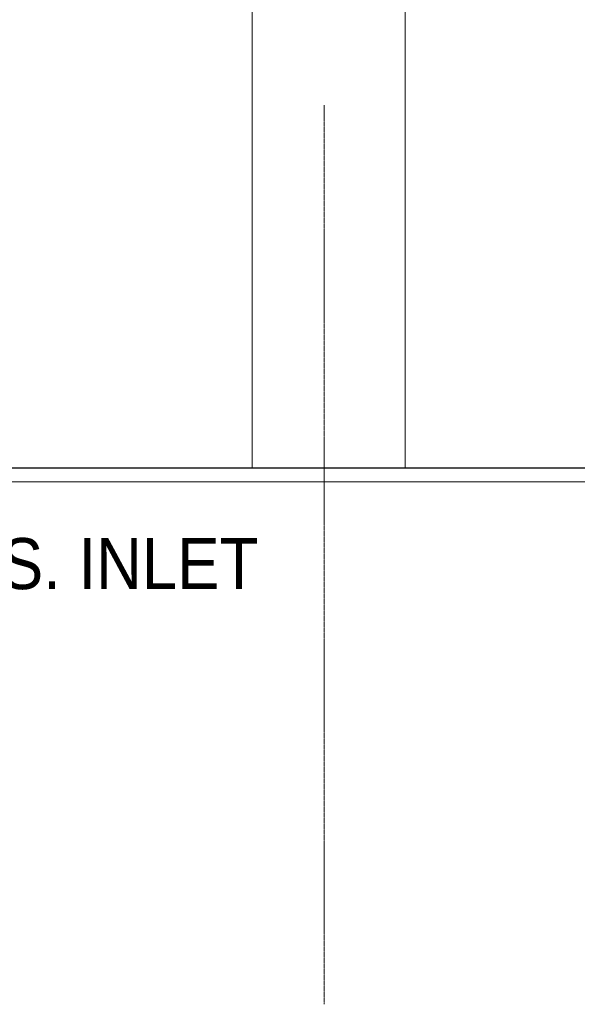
# Model space of a CAD drawing. Header units: millimetres. Extents: x -121668 to 127737, y 1553 to 34854.
# Tile 17 of 94: x -90033 to -86932, y 2719 to 8195. Entities that reach past the tile are written whole.
import ezdxf

# ---------------------------------------------------------------- set-up
doc = ezdxf.new("R2010")
doc.units = ezdxf.units.MM
doc.linetypes.add('Center', pattern=[40, 10, -5, 20, -5])
doc.linetypes.add('Grid Line__1_200_', pattern=[10.5, 6, -1.5, 1.5, -1.5])
for name, color, linetype, lineweight in [('A-DETL-THIN', 151, 'Continuous', 9), ('A-FLOR-LEVL', 51, 'Continuous', 9), ('A-GENM', 13, 'Continuous', 20), ('A-WALL', 113, 'Continuous', 20), ('G-ANNO-TEXT', 231, 'Continuous', 5), ('Q-CASE', 31, 'Continuous', 20), ('S-COLS', 52, 'Continuous', 20), ('S-GRID', 1, 'Continuous', 5)]:
    doc.layers.add(name, color=color, linetype=linetype, lineweight=lineweight)
doc.styles.add('Swis721 BT_1', font='swiss.ttf', dxfattribs={"width": 0.89, "height": 283.821263})

# ---------------------------------------------------------------- blocks, each defined once
blk = doc.blocks.new('DLN-Surface Channel-L1 - 300x200 _WD_-15403782-Copy of GBP_NORTH ELEAVTION')
at = {"layer": 'Q-CASE'}
blk.add_line((-62839.3, 5700), (-91279.3, 5700), dxfattribs=at)
blk = doc.blocks.new('DLN_Tactile - Directional Tiles-V81-Copy of GBP_NORTH ELEAVTION')
at = {"layer": 'A-GENM'}
for p, q in [((-87113.7, 5702), (-87049.3, 5702)), ((-87113.7, 5700), (-87113.7, 5702)), ((-87049.3, 5700), (-87113.7, 5700)), ((-87049.3, 5702), (-86756.3, 5702)), ((-87049.3, 5702), (-87049.3, 5700)), ((-86756.3, 5700), (-87049.3, 5700)), ((-86820.7, 5700), (-86820.7, 5702)), ((-86756.3, 5700), (-86756.3, 5702))]:
    blk.add_line(p, q, dxfattribs=at)
blk = doc.blocks.new('DLN_Tactile - Directional Tiles-V82-Copy of GBP_NORTH ELEAVTION')
at = {"layer": 'A-GENM'}
for p, q in [((-87405.4, 5702), (-87335.3, 5702)), ((-87405.4, 5700), (-87405.4, 5702)), ((-87335.3, 5700), (-87405.4, 5700)), ((-87335.3, 5702), (-87043.6, 5702)), ((-87335.3, 5702), (-87335.3, 5700)), ((-87043.6, 5700), (-87335.3, 5700)), ((-87113.7, 5700), (-87113.7, 5702)), ((-87043.6, 5700), (-87043.6, 5702))]:
    blk.add_line(p, q, dxfattribs=at)
blk = doc.blocks.new('DLN_Tactile - Directional Tiles-V83-Copy of GBP_NORTH ELEAVTION')
at = {"layer": 'A-GENM'}
for p, q in [((-87695.7, 5702), (-87620, 5702)), ((-87695.7, 5700), (-87695.7, 5702)), ((-87620, 5700), (-87695.7, 5700)), ((-87620, 5702), (-87329.7, 5702)), ((-87620, 5702), (-87620, 5700)), ((-87329.7, 5700), (-87620, 5700)), ((-87405.4, 5700), (-87405.4, 5702)), ((-87329.7, 5700), (-87329.7, 5702))]:
    blk.add_line(p, q, dxfattribs=at)
blk = doc.blocks.new('DLN_Tactile - Directional Tiles-V84-Copy of GBP_NORTH ELEAVTION')
at = {"layer": 'A-GENM'}
for p, q in [((-87984.4, 5702), (-87903, 5702)), ((-87984.4, 5700), (-87984.4, 5702)), ((-87903, 5700), (-87984.4, 5700)), ((-87903, 5702), (-87614.3, 5702)), ((-87903, 5702), (-87903, 5700)), ((-87614.3, 5700), (-87903, 5700)), ((-87695.7, 5700), (-87695.7, 5702)), ((-87614.3, 5700), (-87614.3, 5702))]:
    blk.add_line(p, q, dxfattribs=at)
blk = doc.blocks.new('DLN_Tactile - Directional Tiles-V85-Copy of GBP_NORTH ELEAVTION')
at = {"layer": 'A-GENM'}
for p, q in [((-88271.6, 5702), (-88184.7, 5702)), ((-88271.6, 5700), (-88271.6, 5702)), ((-88184.7, 5700), (-88271.6, 5700)), ((-88184.7, 5702), (-87897.5, 5702)), ((-88184.7, 5702), (-88184.7, 5700)), ((-87897.5, 5700), (-88184.7, 5700)), ((-87984.4, 5700), (-87984.4, 5702)), ((-87897.5, 5700), (-87897.5, 5702))]:
    blk.add_line(p, q, dxfattribs=at)
blk = doc.blocks.new('DLN_Tactile - Directional Tiles-V86-Copy of GBP_NORTH ELEAVTION')
at = {"layer": 'A-GENM'}
for p, q in [((-88557, 5702), (-88464.5, 5702)), ((-88557, 5700), (-88557, 5702)), ((-88464.5, 5700), (-88557, 5700)), ((-88464.5, 5702), (-88179.1, 5702)), ((-88464.5, 5702), (-88464.5, 5700)), ((-88179.1, 5700), (-88464.5, 5700)), ((-88271.6, 5700), (-88271.6, 5702)), ((-88179.1, 5700), (-88179.1, 5702))]:
    blk.add_line(p, q, dxfattribs=at)
blk = doc.blocks.new('DLN_Tactile - Directional Tiles-V87-Copy of GBP_NORTH ELEAVTION')
at = {"layer": 'A-GENM'}
for p, q in [((-88840.5, 5702), (-88742.4, 5702)), ((-88840.5, 5700), (-88840.5, 5702)), ((-88742.4, 5700), (-88840.5, 5700)), ((-88742.4, 5702), (-88458.9, 5702)), ((-88742.4, 5702), (-88742.4, 5700)), ((-88458.9, 5700), (-88742.4, 5700)), ((-88557, 5700), (-88557, 5702)), ((-88458.9, 5700), (-88458.9, 5702))]:
    blk.add_line(p, q, dxfattribs=at)
blk = doc.blocks.new('DLN_Tactile - Directional Tiles-V88-Copy of GBP_NORTH ELEAVTION')
at = {"layer": 'A-GENM'}
for p, q in [((-89122.1, 5702), (-89018.6, 5702)), ((-89122.1, 5700), (-89122.1, 5702)), ((-89018.6, 5700), (-89122.1, 5700)), ((-89018.6, 5702), (-88737, 5702)), ((-89018.6, 5702), (-89018.6, 5700)), ((-88737, 5700), (-89018.6, 5700)), ((-88840.5, 5700), (-88840.5, 5702)), ((-88737, 5700), (-88737, 5702))]:
    blk.add_line(p, q, dxfattribs=at)
blk = doc.blocks.new('DLN_Tactile - Directional Tiles-V89-Copy of GBP_NORTH ELEAVTION')
at = {"layer": 'A-GENM'}
for p, q in [((-89401.6, 5702), (-89292.6, 5702)), ((-89401.6, 5700), (-89401.6, 5702)), ((-89292.6, 5700), (-89401.6, 5700)), ((-89292.6, 5702), (-89013.1, 5702)), ((-89292.6, 5702), (-89292.6, 5700)), ((-89013.1, 5700), (-89292.6, 5700)), ((-89122.1, 5700), (-89122.1, 5702)), ((-89013.1, 5700), (-89013.1, 5702))]:
    blk.add_line(p, q, dxfattribs=at)
blk = doc.blocks.new('DLN_Tactile - Directional Tiles-V90-Copy of GBP_NORTH ELEAVTION')
at = {"layer": 'A-GENM'}
for p, q in [((-89678.9, 5702), (-89564.5, 5702)), ((-89678.9, 5700), (-89678.9, 5702)), ((-89564.5, 5700), (-89678.9, 5700)), ((-89564.5, 5702), (-89287.2, 5702)), ((-89564.5, 5702), (-89564.5, 5700)), ((-89287.2, 5700), (-89564.5, 5700)), ((-89401.6, 5700), (-89401.6, 5702)), ((-89287.2, 5700), (-89287.2, 5702))]:
    blk.add_line(p, q, dxfattribs=at)
blk = doc.blocks.new('DLN_Tactile - Directional Tiles-V91-Copy of GBP_NORTH ELEAVTION')
at = {"layer": 'A-GENM'}
for p, q in [((-89954, 5702), (-89834.2, 5702)), ((-89954, 5700), (-89954, 5702)), ((-89834.2, 5700), (-89954, 5700)), ((-89834.2, 5702), (-89559.2, 5702)), ((-89834.2, 5702), (-89834.2, 5700)), ((-89559.2, 5700), (-89834.2, 5700)), ((-89678.9, 5700), (-89678.9, 5702)), ((-89559.2, 5700), (-89559.2, 5702))]:
    blk.add_line(p, q, dxfattribs=at)
blk = doc.blocks.new('DLN_Tactile - Directional Tiles-V92-Copy of GBP_NORTH ELEAVTION')
at = {"layer": 'A-GENM'}
for p, q in [((-90226.7, 5702), (-90101.6, 5702)), ((-90226.7, 5700), (-90226.7, 5702)), ((-90101.6, 5700), (-90226.7, 5700)), ((-90101.6, 5702), (-89828.9, 5702)), ((-90101.6, 5702), (-90101.6, 5700)), ((-89828.9, 5700), (-90101.6, 5700)), ((-89954, 5700), (-89954, 5702)), ((-89828.9, 5700), (-89828.9, 5702))]:
    blk.add_line(p, q, dxfattribs=at)

msp = doc.modelspace()

# ---------------------------------------------------------------- linework, layer by layer
at = {"layer": 'A-DETL-THIN'}
msp.add_line((-7232.7, 5625), (-121667.8, 5625), dxfattribs=at)
at = {"layer": 'A-FLOR-LEVL', "linetype": 'Center', "lineweight": 5}
msp.add_line((-108303, 5625), (-8057.7, 5625), dxfattribs=at)
at = {"layer": 'A-WALL', "lineweight": 15}
for p, q in [((-88739.3, 5700), (-88739.3, 9825)), ((-87889.3, 9825), (-87889.3, 5700))]:
    msp.add_line(p, q, dxfattribs=at)
at = {"layer": 'S-COLS', "lineweight": 15}
for p, q in [((-88739.3, 5700), (-88739.3, 9825)), ((-87889.3, 5700), (-87889.3, 9825))]:
    msp.add_line(p, q, dxfattribs=at)
at = {"layer": 'S-GRID', "linetype": 'Grid Line__1_200_', "lineweight": 18}
msp.add_line((-88339.3, 2718.7), (-88339.3, 7718.7), dxfattribs=at)

# ---------------------------------------------------------------- block references
at = {"layer": 'A-GENM'}
for name in ['DLN_Tactile - Directional Tiles-V92-Copy of GBP_NORTH ELEAVTION', 'DLN_Tactile - Directional Tiles-V91-Copy of GBP_NORTH ELEAVTION', 'DLN_Tactile - Directional Tiles-V90-Copy of GBP_NORTH ELEAVTION', 'DLN_Tactile - Directional Tiles-V89-Copy of GBP_NORTH ELEAVTION', 'DLN_Tactile - Directional Tiles-V88-Copy of GBP_NORTH ELEAVTION', 'DLN_Tactile - Directional Tiles-V87-Copy of GBP_NORTH ELEAVTION', 'DLN_Tactile - Directional Tiles-V86-Copy of GBP_NORTH ELEAVTION', 'DLN_Tactile - Directional Tiles-V85-Copy of GBP_NORTH ELEAVTION', 'DLN_Tactile - Directional Tiles-V84-Copy of GBP_NORTH ELEAVTION', 'DLN_Tactile - Directional Tiles-V83-Copy of GBP_NORTH ELEAVTION', 'DLN_Tactile - Directional Tiles-V82-Copy of GBP_NORTH ELEAVTION', 'DLN_Tactile - Directional Tiles-V81-Copy of GBP_NORTH ELEAVTION']:
    msp.add_blockref(name, (0, 0), dxfattribs=at)
at = {"layer": 'Q-CASE'}
msp.add_blockref('DLN-Surface Channel-L1 - 300x200 _WD_-15403782-Copy of GBP_NORTH ELEAVTION', (0, 0), dxfattribs=at)

# ---------------------------------------------------------------- texts
at = {"layer": 'G-ANNO-TEXT', "color": 7, "insert": (-90450.8, 5311.7), "char_height": 283.82, "width": 2001.6, "attachment_point": 1, "line_spacing_factor": 1.00667, "style": 'Swis721 BT_1'}
msp.add_mtext('F.S. INLET', dxfattribs=at)

doc.saveas('drawing.dxf')
